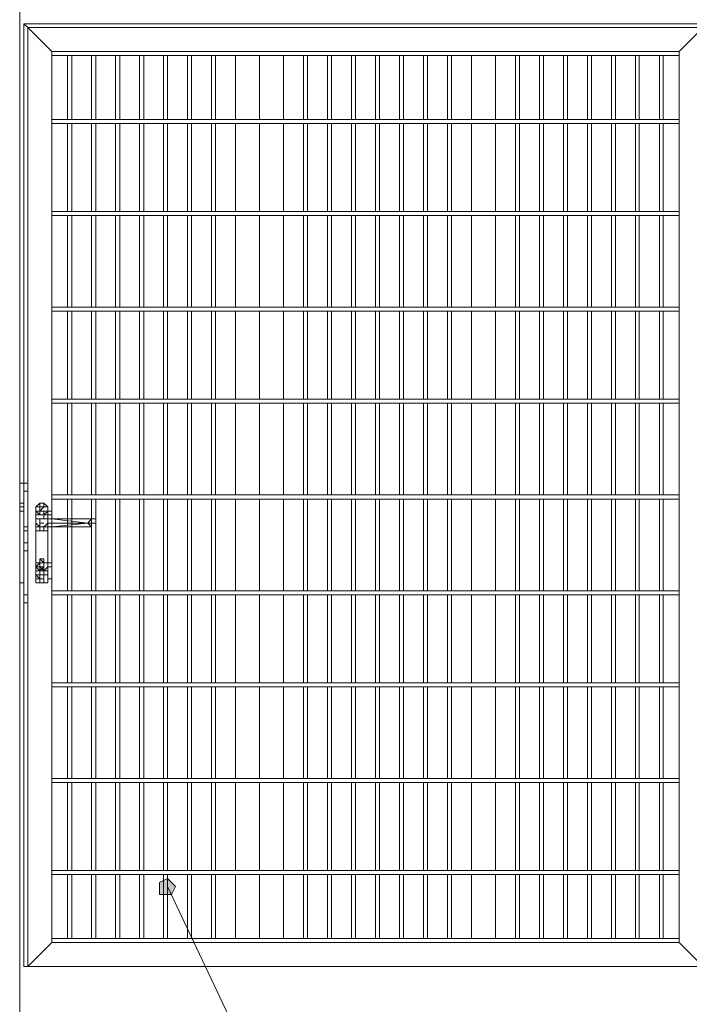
# Model space of a CAD drawing. Header units: millimetres. Extents: x 74583 to 75292, y 11361 to 11727.
# Tile 30 of 85: x 74969 to 74976, y 11694 to 11705. Entities that reach past the tile are written whole.
import ezdxf

# ---------------------------------------------------------------- set-up
doc = ezdxf.new("R2010")
doc.units = ezdxf.units.MM
doc.layers.add('C00-00-00', color=7, linetype='Continuous')

msp = doc.modelspace()

# ---------------------------------------------------------------- hatches: boundary and pattern name
at = {"layer": 'C00-00-00'}
h = msp.add_hatch(color=256, dxfattribs=at)
h.dxf.hatch_style = 2
h.paths.add_polyline_path([(74970.571, 11695.42), (74970.571, 11695.462), (74970.656, 11695.505), (74970.698, 11695.462), (74970.74, 11695.42), (74970.698, 11695.335), (74970.656, 11695.335), (74970.571, 11695.335)])

# ---------------------------------------------------------------- linework, layer by layer
at = {"layer": 'C00-00-00', "lineweight": 0}
for points in [[(74969.089, 11692.245), (74969.089, 11714.385)], [(74976.371, 11704.564), (74969.132, 11704.564)], [(74969.174, 11704.522), (74969.132, 11704.564)], [(74969.132, 11704.564), (74969.132, 11699.653)], [(74969.174, 11704.522), (74969.132, 11704.564)], [(74976.328, 11704.522), (74969.174, 11704.522)], [(74969.428, 11704.268), (74969.174, 11704.522)], [(74969.174, 11704.522), (74969.174, 11696.732)], [(74969.428, 11704.268), (74969.174, 11704.522)], [(74976.328, 11704.522), (74976.074, 11704.268)], [(74976.074, 11704.268), (74976.328, 11704.522)], [(74976.074, 11704.268), (74969.428, 11704.268)], [(74969.428, 11704.268), (74969.428, 11699.315)], [(74973.915, 11704.225), (74969.428, 11704.225)], [(74969.428, 11704.225), (74969.428, 11699.315)], [(74969.597, 11704.225), (74969.597, 11703.548)], [(74969.64, 11703.548), (74969.64, 11704.225)], [(74969.851, 11704.225), (74969.851, 11703.548)], [(74969.894, 11703.548), (74969.894, 11704.225)], [(74970.105, 11704.225), (74970.105, 11703.548)], [(74970.148, 11703.548), (74970.148, 11704.225)], [(74970.359, 11704.225), (74970.359, 11703.548)], [(74970.402, 11703.548), (74970.402, 11704.225)], [(74970.613, 11704.225), (74970.613, 11703.548)], [(74970.656, 11703.548), (74970.656, 11704.225)], [(74970.867, 11704.225), (74970.867, 11703.548)], [(74970.91, 11703.548), (74970.91, 11704.225)], [(74971.121, 11704.225), (74971.121, 11703.548)], [(74971.164, 11703.548), (74971.164, 11704.225)], [(74971.375, 11704.225), (74971.375, 11703.548)], [(74971.375, 11703.548), (74971.375, 11704.225)], [(74971.629, 11704.225), (74971.629, 11703.548)], [(74971.629, 11703.548), (74971.629, 11704.225)], [(74971.883, 11704.225), (74971.883, 11703.548)], [(74971.883, 11703.548), (74971.883, 11704.225)], [(74972.095, 11704.225), (74972.095, 11703.548)], [(74972.137, 11703.548), (74972.137, 11704.225)], [(74972.349, 11704.225), (74972.349, 11703.548)], [(74972.391, 11703.548), (74972.391, 11704.225)], [(74972.603, 11704.225), (74972.603, 11703.548)], [(74972.645, 11703.548), (74972.645, 11704.225)], [(74972.857, 11704.225), (74972.857, 11703.548)], [(74972.899, 11703.548), (74972.899, 11704.225)], [(74973.111, 11704.225), (74973.111, 11703.548)], [(74973.153, 11703.548), (74973.153, 11704.225)], [(74973.365, 11704.225), (74973.365, 11703.548)], [(74973.407, 11703.548), (74973.407, 11704.225)], [(74973.619, 11704.225), (74973.619, 11703.548)], [(74973.661, 11703.548), (74973.661, 11704.225)], [(74973.873, 11704.225), (74973.873, 11703.548)], [(74973.873, 11703.548), (74973.873, 11704.225)], [(74976.074, 11704.225), (74973.915, 11704.225)], [(74974.127, 11704.225), (74974.127, 11703.548)], [(74974.127, 11703.548), (74974.127, 11704.225)], [(74974.339, 11704.225), (74974.339, 11703.548)], [(74974.381, 11703.548), (74974.381, 11704.225)], [(74974.593, 11704.225), (74974.593, 11703.548)], [(74974.635, 11703.548), (74974.635, 11704.225)], [(74974.847, 11704.225), (74974.847, 11703.548)], [(74974.889, 11703.548), (74974.889, 11704.225)], [(74975.101, 11704.225), (74975.101, 11703.548)], [(74975.143, 11703.548), (74975.143, 11704.225)], [(74975.355, 11704.225), (74975.355, 11703.548)], [(74975.397, 11703.548), (74975.397, 11704.225)], [(74975.609, 11704.225), (74975.609, 11703.548)], [(74975.651, 11703.548), (74975.651, 11704.225)], [(74975.863, 11704.225), (74975.863, 11703.548)], [(74975.905, 11703.548), (74975.905, 11704.225)], [(74976.074, 11704.268), (74976.074, 11704.225)], [(74976.074, 11694.827), (74976.074, 11704.268)], [(74976.074, 11704.225), (74976.074, 11704.268)], [(74976.074, 11694.87), (74976.074, 11704.225)], [(74976.074, 11703.548), (74969.428, 11703.548)], [(74969.428, 11703.506), (74976.074, 11703.506)], [(74969.597, 11703.506), (74969.597, 11702.574)], [(74969.64, 11702.574), (74969.64, 11703.506)], [(74969.851, 11703.506), (74969.851, 11702.574)], [(74969.894, 11702.574), (74969.894, 11703.506)], [(74970.105, 11703.506), (74970.105, 11702.574)], [(74970.148, 11702.574), (74970.148, 11703.506)], [(74970.359, 11703.506), (74970.359, 11702.574)], [(74970.402, 11702.574), (74970.402, 11703.506)], [(74970.613, 11703.506), (74970.613, 11702.574)], [(74970.656, 11702.574), (74970.656, 11703.506)], [(74970.867, 11703.506), (74970.867, 11702.574)], [(74970.91, 11702.574), (74970.91, 11703.506)], [(74971.121, 11703.506), (74971.121, 11702.574)], [(74971.164, 11702.574), (74971.164, 11703.506)], [(74971.375, 11703.506), (74971.375, 11702.574)], [(74971.375, 11702.574), (74971.375, 11703.506)], [(74971.629, 11703.506), (74971.629, 11702.574)], [(74971.629, 11702.574), (74971.629, 11703.506)], [(74971.883, 11703.506), (74971.883, 11702.574)], [(74971.883, 11702.574), (74971.883, 11703.506)], [(74972.095, 11703.506), (74972.095, 11702.574)], [(74972.137, 11702.574), (74972.137, 11703.506)], [(74972.349, 11703.506), (74972.349, 11702.574)], [(74972.391, 11702.574), (74972.391, 11703.506)], [(74972.603, 11703.506), (74972.603, 11702.574)], [(74972.645, 11702.574), (74972.645, 11703.506)], [(74972.857, 11703.506), (74972.857, 11702.574)], [(74972.899, 11702.574), (74972.899, 11703.506)], [(74973.111, 11703.506), (74973.111, 11702.574)], [(74973.153, 11702.574), (74973.153, 11703.506)], [(74973.365, 11703.506), (74973.365, 11702.574)], [(74973.407, 11702.574), (74973.407, 11703.506)], [(74973.619, 11703.506), (74973.619, 11702.574)], [(74973.661, 11702.574), (74973.661, 11703.506)], [(74973.873, 11703.506), (74973.873, 11702.574)], [(74973.873, 11702.574), (74973.873, 11703.506)], [(74974.127, 11703.506), (74974.127, 11702.574)], [(74974.127, 11702.574), (74974.127, 11703.506)], [(74974.339, 11703.506), (74974.339, 11702.574)], [(74974.381, 11702.574), (74974.381, 11703.506)], [(74974.593, 11703.506), (74974.593, 11702.574)], [(74974.635, 11702.574), (74974.635, 11703.506)], [(74974.847, 11703.506), (74974.847, 11702.574)], [(74974.889, 11702.574), (74974.889, 11703.506)], [(74975.101, 11703.506), (74975.101, 11702.574)], [(74975.143, 11702.574), (74975.143, 11703.506)], [(74975.355, 11703.506), (74975.355, 11702.574)], [(74975.397, 11702.574), (74975.397, 11703.506)], [(74975.609, 11703.506), (74975.609, 11702.574)], [(74975.651, 11702.574), (74975.651, 11703.506)], [(74975.863, 11703.506), (74975.863, 11702.574)], [(74975.905, 11702.574), (74975.905, 11703.506)], [(74976.074, 11702.574), (74969.428, 11702.574)], [(74969.428, 11702.532), (74976.074, 11702.532)], [(74969.597, 11702.532), (74969.597, 11701.558)], [(74969.64, 11701.558), (74969.64, 11702.532)], [(74969.851, 11702.532), (74969.851, 11701.558)], [(74969.894, 11701.558), (74969.894, 11702.532)], [(74970.105, 11702.532), (74970.105, 11701.558)], [(74970.148, 11701.558), (74970.148, 11702.532)], [(74970.359, 11702.532), (74970.359, 11701.558)], [(74970.402, 11701.558), (74970.402, 11702.532)], [(74970.613, 11702.532), (74970.613, 11701.558)], [(74970.656, 11701.558), (74970.656, 11702.532)], [(74970.867, 11702.532), (74970.867, 11701.558)], [(74970.91, 11701.558), (74970.91, 11702.532)], [(74971.121, 11702.532), (74971.121, 11701.558)], [(74971.164, 11701.558), (74971.164, 11702.532)], [(74971.375, 11702.532), (74971.375, 11701.558)], [(74971.375, 11701.558), (74971.375, 11702.532)], [(74971.629, 11702.532), (74971.629, 11701.558)], [(74971.629, 11701.558), (74971.629, 11702.532)], [(74971.883, 11702.532), (74971.883, 11701.558)], [(74971.883, 11701.558), (74971.883, 11702.532)], [(74972.095, 11702.532), (74972.095, 11701.558)], [(74972.137, 11701.558), (74972.137, 11702.532)], [(74972.349, 11702.532), (74972.349, 11701.558)], [(74972.391, 11701.558), (74972.391, 11702.532)], [(74972.603, 11702.532), (74972.603, 11701.558)], [(74972.645, 11701.558), (74972.645, 11702.532)], [(74972.857, 11702.532), (74972.857, 11701.558)], [(74972.899, 11701.558), (74972.899, 11702.532)], [(74973.111, 11702.532), (74973.111, 11701.558)], [(74973.153, 11701.558), (74973.153, 11702.532)], [(74973.365, 11702.532), (74973.365, 11701.558)], [(74973.407, 11701.558), (74973.407, 11702.532)], [(74973.619, 11702.532), (74973.619, 11701.558)], [(74973.661, 11701.558), (74973.661, 11702.532)], [(74973.873, 11702.532), (74973.873, 11701.558)], [(74973.873, 11701.558), (74973.873, 11702.532)], [(74974.127, 11702.532), (74974.127, 11701.558)], [(74974.127, 11701.558), (74974.127, 11702.532)], [(74974.339, 11702.532), (74974.339, 11701.558)], [(74974.381, 11701.558), (74974.381, 11702.532)], [(74974.593, 11702.532), (74974.593, 11701.558)], [(74974.635, 11701.558), (74974.635, 11702.532)], [(74974.847, 11702.532), (74974.847, 11701.558)], [(74974.889, 11701.558), (74974.889, 11702.532)], [(74975.101, 11702.532), (74975.101, 11701.558)], [(74975.143, 11701.558), (74975.143, 11702.532)], [(74975.355, 11702.532), (74975.355, 11701.558)], [(74975.397, 11701.558), (74975.397, 11702.532)], [(74975.609, 11702.532), (74975.609, 11701.558)], [(74975.651, 11701.558), (74975.651, 11702.532)], [(74975.863, 11702.532), (74975.863, 11701.558)], [(74975.905, 11701.558), (74975.905, 11702.532)], [(74976.074, 11701.558), (74969.428, 11701.558)], [(74969.428, 11701.516), (74976.074, 11701.516)], [(74969.597, 11701.516), (74969.597, 11700.585)], [(74969.64, 11700.585), (74969.64, 11701.516)], [(74969.851, 11701.516), (74969.851, 11700.585)], [(74969.894, 11700.585), (74969.894, 11701.516)], [(74970.105, 11701.516), (74970.105, 11700.585)], [(74970.148, 11700.585), (74970.148, 11701.516)], [(74970.359, 11701.516), (74970.359, 11700.585)], [(74970.402, 11700.585), (74970.402, 11701.516)], [(74970.613, 11701.516), (74970.613, 11700.585)], [(74970.656, 11700.585), (74970.656, 11701.516)], [(74970.867, 11701.516), (74970.867, 11700.585)], [(74970.91, 11700.585), (74970.91, 11701.516)], [(74971.121, 11701.516), (74971.121, 11700.585)], [(74971.164, 11700.585), (74971.164, 11701.516)], [(74971.375, 11701.516), (74971.375, 11700.585)], [(74971.375, 11700.585), (74971.375, 11701.516)], [(74971.629, 11701.516), (74971.629, 11700.585)], [(74971.629, 11700.585), (74971.629, 11701.516)], [(74971.883, 11701.516), (74971.883, 11700.585)], [(74971.883, 11700.585), (74971.883, 11701.516)], [(74972.095, 11701.516), (74972.095, 11700.585)], [(74972.137, 11700.585), (74972.137, 11701.516)], [(74972.349, 11701.516), (74972.349, 11700.585)], [(74972.391, 11700.585), (74972.391, 11701.516)], [(74972.603, 11701.516), (74972.603, 11700.585)], [(74972.645, 11700.585), (74972.645, 11701.516)], [(74972.857, 11701.516), (74972.857, 11700.585)], [(74972.899, 11700.585), (74972.899, 11701.516)], [(74973.111, 11701.516), (74973.111, 11700.585)], [(74973.153, 11700.585), (74973.153, 11701.516)], [(74973.365, 11701.516), (74973.365, 11700.585)], [(74973.407, 11700.585), (74973.407, 11701.516)], [(74973.619, 11701.516), (74973.619, 11700.585)], [(74973.661, 11700.585), (74973.661, 11701.516)], [(74973.873, 11701.516), (74973.873, 11700.585)], [(74973.873, 11700.585), (74973.873, 11701.516)], [(74974.127, 11701.516), (74974.127, 11700.585)], [(74974.127, 11700.585), (74974.127, 11701.516)], [(74974.339, 11701.516), (74974.339, 11700.585)], [(74974.381, 11700.585), (74974.381, 11701.516)], [(74974.593, 11701.516), (74974.593, 11700.585)], [(74974.635, 11700.585), (74974.635, 11701.516)], [(74974.847, 11701.516), (74974.847, 11700.585)], [(74974.889, 11700.585), (74974.889, 11701.516)], [(74975.101, 11701.516), (74975.101, 11700.585)], [(74975.143, 11700.585), (74975.143, 11701.516)], [(74975.355, 11701.516), (74975.355, 11700.585)], [(74975.397, 11700.585), (74975.397, 11701.516)], [(74975.609, 11701.516), (74975.609, 11700.585)], [(74975.651, 11700.585), (74975.651, 11701.516)], [(74975.863, 11701.516), (74975.863, 11700.585)], [(74975.905, 11700.585), (74975.905, 11701.516)], [(74976.074, 11700.585), (74969.428, 11700.585)], [(74969.428, 11700.542), (74976.074, 11700.542)], [(74969.597, 11700.542), (74969.597, 11699.569)], [(74969.64, 11699.569), (74969.64, 11700.542)], [(74969.851, 11700.542), (74969.851, 11699.569)], [(74969.894, 11699.569), (74969.894, 11700.542)], [(74970.105, 11700.542), (74970.105, 11699.569)], [(74970.148, 11699.569), (74970.148, 11700.542)], [(74970.359, 11700.542), (74970.359, 11699.569)], [(74970.402, 11699.569), (74970.402, 11700.542)], [(74970.613, 11700.542), (74970.613, 11699.569)], [(74970.656, 11699.569), (74970.656, 11700.542)], [(74970.867, 11700.542), (74970.867, 11699.569)], [(74970.91, 11699.569), (74970.91, 11700.542)], [(74971.121, 11700.542), (74971.121, 11699.569)], [(74971.164, 11699.569), (74971.164, 11700.542)], [(74971.375, 11700.542), (74971.375, 11699.569)], [(74971.375, 11699.569), (74971.375, 11700.542)], [(74971.629, 11700.542), (74971.629, 11699.569)], [(74971.629, 11699.569), (74971.629, 11700.542)], [(74971.883, 11700.542), (74971.883, 11699.569)], [(74971.883, 11699.569), (74971.883, 11700.542)], [(74972.095, 11700.542), (74972.095, 11699.569)], [(74972.137, 11699.569), (74972.137, 11700.542)], [(74972.349, 11700.542), (74972.349, 11699.569)], [(74972.391, 11699.569), (74972.391, 11700.542)], [(74972.603, 11700.542), (74972.603, 11699.569)], [(74972.645, 11699.569), (74972.645, 11700.542)], [(74972.857, 11700.542), (74972.857, 11699.569)], [(74972.899, 11699.569), (74972.899, 11700.542)], [(74973.111, 11700.542), (74973.111, 11699.569)], [(74973.153, 11699.569), (74973.153, 11700.542)], [(74973.365, 11700.542), (74973.365, 11699.569)], [(74973.407, 11699.569), (74973.407, 11700.542)], [(74973.619, 11700.542), (74973.619, 11699.569)], [(74973.661, 11699.569), (74973.661, 11700.542)], [(74973.873, 11700.542), (74973.873, 11699.569)], [(74973.873, 11699.569), (74973.873, 11700.542)], [(74974.127, 11700.542), (74974.127, 11699.569)], [(74974.127, 11699.569), (74974.127, 11700.542)], [(74974.339, 11700.542), (74974.339, 11699.569)], [(74974.381, 11699.569), (74974.381, 11700.542)], [(74974.593, 11700.542), (74974.593, 11699.569)], [(74974.635, 11699.569), (74974.635, 11700.542)], [(74974.847, 11700.542), (74974.847, 11699.569)], [(74974.889, 11699.569), (74974.889, 11700.542)], [(74975.101, 11700.542), (74975.101, 11699.569)], [(74975.143, 11699.569), (74975.143, 11700.542)], [(74975.355, 11700.542), (74975.355, 11699.569)], [(74975.397, 11699.569), (74975.397, 11700.542)], [(74975.609, 11700.542), (74975.609, 11699.569)], [(74975.651, 11699.569), (74975.651, 11700.542)], [(74975.863, 11700.542), (74975.863, 11699.569)], [(74975.905, 11699.569), (74975.905, 11700.542)], [(74969.089, 11699.696), (74969.089, 11698.637)], [(74969.132, 11699.696), (74969.089, 11699.696)], [(74969.132, 11699.611), (74969.132, 11699.696)], [(74969.132, 11699.611), (74969.132, 11699.696)], [(74969.132, 11699.696), (74969.174, 11699.696)], [(74969.132, 11699.611), (74969.174, 11699.611)], [(74969.132, 11698.51), (74969.132, 11699.611)], [(74969.132, 11698.51), (74969.132, 11699.611)], [(74976.074, 11699.569), (74969.428, 11699.569)], [(74969.428, 11699.526), (74976.074, 11699.526)], [(74969.597, 11699.526), (74969.597, 11698.553)], [(74969.64, 11698.553), (74969.64, 11699.526)], [(74969.851, 11699.526), (74969.851, 11698.553)], [(74969.894, 11698.553), (74969.894, 11699.526)], [(74970.105, 11699.526), (74970.105, 11698.553)], [(74970.148, 11698.553), (74970.148, 11699.526)], [(74970.359, 11699.526), (74970.359, 11698.553)], [(74970.402, 11698.553), (74970.402, 11699.526)], [(74970.613, 11699.526), (74970.613, 11698.553)], [(74970.656, 11698.553), (74970.656, 11699.526)], [(74970.867, 11699.526), (74970.867, 11698.553)], [(74970.91, 11698.553), (74970.91, 11699.526)], [(74971.121, 11699.526), (74971.121, 11698.553)], [(74971.164, 11698.553), (74971.164, 11699.526)], [(74971.375, 11699.526), (74971.375, 11698.553)], [(74971.375, 11698.553), (74971.375, 11699.526)], [(74971.629, 11699.526), (74971.629, 11698.553)], [(74971.629, 11698.553), (74971.629, 11699.526)], [(74971.883, 11699.526), (74971.883, 11698.553)], [(74971.883, 11698.553), (74971.883, 11699.526)], [(74972.095, 11699.526), (74972.095, 11698.553)], [(74972.137, 11698.553), (74972.137, 11699.526)], [(74972.349, 11699.526), (74972.349, 11698.553)], [(74972.391, 11698.553), (74972.391, 11699.526)], [(74972.603, 11699.526), (74972.603, 11698.553)], [(74972.645, 11698.553), (74972.645, 11699.526)], [(74972.857, 11699.526), (74972.857, 11698.553)], [(74972.899, 11698.553), (74972.899, 11699.526)], [(74973.111, 11699.526), (74973.111, 11698.553)], [(74973.153, 11698.553), (74973.153, 11699.526)], [(74973.365, 11699.526), (74973.365, 11698.553)], [(74973.407, 11698.553), (74973.407, 11699.526)], [(74973.619, 11699.526), (74973.619, 11698.553)], [(74973.661, 11698.553), (74973.661, 11699.526)], [(74973.873, 11699.526), (74973.873, 11698.553)], [(74973.873, 11698.553), (74973.873, 11699.526)], [(74974.127, 11699.526), (74974.127, 11698.553)], [(74974.127, 11698.553), (74974.127, 11699.526)], [(74974.339, 11699.526), (74974.339, 11698.553)], [(74974.381, 11698.553), (74974.381, 11699.526)], [(74974.593, 11699.526), (74974.593, 11698.553)], [(74974.635, 11698.553), (74974.635, 11699.526)], [(74974.847, 11699.526), (74974.847, 11698.553)], [(74974.889, 11698.553), (74974.889, 11699.526)], [(74975.101, 11699.526), (74975.101, 11698.553)], [(74975.143, 11698.553), (74975.143, 11699.526)], [(74975.355, 11699.526), (74975.355, 11698.553)], [(74975.397, 11698.553), (74975.397, 11699.526)], [(74975.609, 11699.526), (74975.609, 11698.553)], [(74975.651, 11698.553), (74975.651, 11699.526)], [(74975.863, 11699.526), (74975.863, 11698.553)], [(74975.905, 11698.553), (74975.905, 11699.526)], [(74969.132, 11699.484), (74969.089, 11699.484)], [(74969.132, 11699.484), (74969.089, 11699.484)], [(74969.132, 11699.442), (74969.089, 11699.442)], [(74969.132, 11699.442), (74969.089, 11699.442)], [(74969.089, 11699.399), (74969.132, 11699.399)], [(74969.089, 11699.399), (74969.132, 11699.399)], [(74969.089, 11699.399), (74969.132, 11699.399)], [(74969.089, 11699.399), (74969.132, 11699.399)], [(74969.301, 11699.484), (74969.259, 11699.442), (74969.259, 11699.399)], [(74969.301, 11699.442), (74969.259, 11699.442)], [(74969.301, 11699.442), (74969.259, 11699.442), (74969.259, 11699.399)], [(74969.259, 11699.399), (74969.301, 11699.357), (74969.301, 11699.399)], [(74969.301, 11699.399), (74969.259, 11699.399)], [(74969.259, 11699.399), (74969.301, 11699.399)], [(74969.259, 11699.357), (74969.259, 11699.399)], [(74969.259, 11699.399), (74969.386, 11699.399)], [(74969.259, 11699.399), (74969.301, 11699.399)], [(74969.259, 11699.399), (74969.259, 11699.357)], [(74969.259, 11699.357), (74969.259, 11699.399)], [(74969.259, 11699.399), (74969.301, 11699.399)], [(74969.259, 11699.399), (74969.301, 11699.399)], [(74969.301, 11699.399), (74969.259, 11699.399)], [(74969.259, 11699.399), (74969.301, 11699.399)], [(74969.259, 11699.357), (74969.259, 11699.399)], [(74969.259, 11699.399), (74969.386, 11699.399)], [(74969.259, 11699.399), (74969.301, 11699.399)], [(74969.259, 11699.399), (74969.259, 11698.68)], [(74969.259, 11699.399), (74969.259, 11698.68)], [(74969.259, 11699.399), (74969.301, 11699.399)], [(74969.301, 11699.484), (74969.343, 11699.484)], [(74969.301, 11699.484), (74969.301, 11699.442)], [(74969.343, 11699.442), (74969.301, 11699.442)], [(74969.343, 11699.442), (74969.301, 11699.442)], [(74969.301, 11699.442), (74969.343, 11699.442)], [(74969.343, 11699.442), (74969.301, 11699.442)], [(74969.301, 11699.442), (74969.301, 11699.399), (74969.343, 11699.442)], [(74969.301, 11699.399), (74969.343, 11699.399)], [(74969.301, 11699.399), (74969.343, 11699.399)], [(74969.301, 11699.399), (74969.343, 11699.399)], [(74969.301, 11699.399), (74969.343, 11699.399)], [(74969.301, 11699.399), (74969.343, 11699.399)], [(74969.301, 11699.399), (74969.343, 11699.399)], [(74969.301, 11699.399), (74969.343, 11699.399)], [(74969.301, 11699.399), (74969.343, 11699.399)], [(74969.301, 11699.399), (74969.343, 11699.399)], [(74969.301, 11699.399), (74969.343, 11699.399)], [(74969.301, 11699.399), (74969.343, 11699.399)], [(74969.301, 11699.399), (74969.343, 11699.399)], [(74969.301, 11699.399), (74969.343, 11699.399)], [(74969.301, 11699.357), (74969.301, 11699.399)], [(74969.301, 11699.399), (74969.301, 11699.357)], [(74969.301, 11699.399), (74969.343, 11699.399)], [(74969.301, 11699.399), (74969.301, 11699.357)], [(74969.301, 11699.357), (74969.301, 11699.399)], [(74969.386, 11699.399), (74969.386, 11699.442), (74969.343, 11699.484)], [(74969.343, 11699.442), (74969.343, 11699.484)], [(74969.386, 11699.399), (74969.386, 11699.442), (74969.343, 11699.442)], [(74969.386, 11699.399), (74969.386, 11699.442), (74969.343, 11699.442)], [(74969.343, 11699.399), (74969.386, 11699.399)], [(74969.343, 11699.357), (74969.343, 11699.399)], [(74969.343, 11699.357), (74969.343, 11699.399)], [(74969.343, 11699.399), (74969.386, 11699.399)], [(74969.343, 11699.399), (74969.386, 11699.399)], [(74969.343, 11699.399), (74969.386, 11699.399)], [(74969.343, 11699.399), (74969.386, 11699.399)], [(74969.343, 11699.357), (74969.343, 11699.399)], [(74969.343, 11699.399), (74969.343, 11699.357)], [(74969.343, 11699.399), (74969.386, 11699.399)], [(74969.343, 11699.399), (74969.386, 11699.399)], [(74969.386, 11699.399), (74969.343, 11699.399)], [(74969.343, 11699.357), (74969.386, 11699.399)], [(74969.386, 11699.399), (74969.343, 11699.357)], [(74969.343, 11699.399), (74969.386, 11699.399)], [(74969.386, 11699.399), (74969.386, 11699.357)], [(74969.386, 11699.399), (74969.428, 11699.399)], [(74969.386, 11699.399), (74969.428, 11699.399)], [(74969.386, 11699.399), (74969.428, 11699.399)], [(74969.386, 11699.399), (74969.428, 11699.399)], [(74969.386, 11699.399), (74969.428, 11699.399)], [(74969.386, 11699.357), (74969.386, 11699.399)], [(74969.386, 11699.399), (74969.386, 11699.357)], [(74969.386, 11699.399), (74969.386, 11699.357)], [(74969.386, 11699.399), (74969.428, 11699.399)], [(74969.386, 11699.399), (74969.428, 11699.399)], [(74969.386, 11699.399), (74969.428, 11699.399)], [(74969.386, 11699.399), (74969.386, 11699.315)], [(74969.386, 11699.399), (74969.386, 11699.315)], [(74969.386, 11699.399), (74969.428, 11699.399)], [(74969.301, 11699.357), (74969.259, 11699.357)], [(74969.259, 11699.315), (74969.259, 11699.357), (74969.301, 11699.357), (74969.343, 11699.357), (74969.343, 11699.315), (74969.386, 11699.315)], [(74969.386, 11699.357), (74969.259, 11699.357)], [(74969.259, 11699.357), (74969.301, 11699.357)], [(74969.386, 11699.357), (74969.259, 11699.357)], [(74969.259, 11699.23), (74969.259, 11699.272), (74969.259, 11699.315), (74969.259, 11699.357), (74969.301, 11699.357), (74969.343, 11699.357), (74969.343, 11699.315), (74969.386, 11699.315)], [(74969.343, 11699.315), (74969.301, 11699.315), (74969.259, 11699.315), (74969.259, 11699.272), (74969.259, 11699.23), (74969.301, 11699.23), (74969.343, 11699.23)], [(74969.343, 11699.315), (74969.301, 11699.315), (74969.259, 11699.315), (74969.259, 11699.272), (74969.301, 11699.23), (74969.343, 11699.23)], [(74969.343, 11699.315), (74969.301, 11699.315), (74969.259, 11699.315), (74969.259, 11699.272)], [(74969.301, 11699.357), (74969.343, 11699.357)], [(74969.301, 11699.315), (74969.343, 11699.315)], [(74969.301, 11699.315), (74969.301, 11699.272)], [(74969.301, 11699.315), (74969.343, 11699.315)], [(74969.343, 11699.315), (74969.301, 11699.315)], [(74969.301, 11699.315), (74969.301, 11699.272)], [(74969.301, 11699.315), (74969.343, 11699.315)], [(74969.386, 11699.357), (74969.343, 11699.357)], [(74969.343, 11699.357), (74969.386, 11699.357)], [(74969.343, 11699.357), (74969.386, 11699.357)], [(74969.343, 11699.357), (74969.386, 11699.357)], [(74969.343, 11699.315), (74969.386, 11699.315)], [(74969.343, 11699.315), (74969.386, 11699.315)], [(74969.343, 11699.315), (74969.386, 11699.315)], [(74969.343, 11699.315), (74969.386, 11699.315)], [(74969.386, 11699.315), (74969.343, 11699.315)], [(74969.343, 11699.315), (74969.386, 11699.315)], [(74969.386, 11699.315), (74969.343, 11699.315)], [(74969.343, 11699.315), (74969.386, 11699.315)], [(74969.386, 11699.357), (74969.428, 11699.357)], [(74969.386, 11699.315), (74969.851, 11699.315)], [(74969.386, 11699.315), (74969.428, 11699.315)], [(74969.386, 11699.272), (74969.386, 11699.315)], [(74969.428, 11699.315), (74969.386, 11699.315)], [(74969.386, 11699.315), (74969.428, 11699.315)], [(74969.386, 11699.315), (74969.428, 11699.315)], [(74969.386, 11699.315), (74969.428, 11699.315)], [(74969.386, 11699.315), (74969.428, 11699.315)], [(74969.386, 11699.315), (74969.428, 11699.315)], [(74969.809, 11699.272), (74969.428, 11699.315)], [(74969.428, 11699.315), (74969.428, 11699.272)], [(74969.428, 11699.315), (74969.809, 11699.272)], [(74969.428, 11699.315), (74969.47, 11699.315)], [(74969.428, 11699.315), (74969.64, 11699.315)], [(74969.682, 11699.315), (74969.851, 11699.315)], [(74969.809, 11699.272), (74969.851, 11699.315)], [(74969.851, 11699.315), (74969.894, 11699.315)], [(74969.851, 11699.272), (74969.851, 11699.315)], [(74969.132, 11699.188), (74969.132, 11699.23)], [(74969.132, 11699.23), (74969.174, 11699.23)], [(74969.132, 11699.23), (74969.132, 11699.188)], [(74969.132, 11699.23), (74969.174, 11699.23)], [(74969.132, 11699.23), (74969.174, 11699.23)], [(74969.132, 11699.23), (74969.174, 11699.23)], [(74969.132, 11699.23), (74969.174, 11699.23)], [(74969.132, 11699.23), (74969.132, 11699.188)], [(74969.132, 11699.23), (74969.174, 11699.23)], [(74969.132, 11699.23), (74969.174, 11699.23)], [(74969.132, 11699.23), (74969.174, 11699.23)], [(74969.132, 11699.23), (74969.174, 11699.23)], [(74969.132, 11699.188), (74969.174, 11699.188)], [(74969.132, 11699.188), (74969.174, 11699.188)], [(74969.132, 11699.188), (74969.174, 11699.188)], [(74969.132, 11699.188), (74969.174, 11699.188)], [(74969.132, 11699.188), (74969.174, 11699.188)], [(74969.132, 11699.188), (74969.174, 11699.188)], [(74969.132, 11699.188), (74969.174, 11699.188)], [(74969.132, 11699.188), (74969.174, 11699.188)], [(74969.259, 11699.272), (74969.259, 11699.23)], [(74969.386, 11699.23), (74969.343, 11699.23), (74969.343, 11699.188), (74969.301, 11699.188), (74969.301, 11699.23), (74969.259, 11699.23)], [(74969.259, 11699.23), (74969.301, 11699.23), (74969.343, 11699.23)], [(74969.259, 11699.23), (74969.301, 11699.23)], [(74969.386, 11699.23), (74969.343, 11699.23), (74969.343, 11699.188), (74969.301, 11699.188), (74969.259, 11699.188), (74969.259, 11699.23)], [(74969.259, 11699.188), (74969.301, 11699.188)], [(74969.301, 11699.272), (74969.343, 11699.272)], [(74969.301, 11699.272), (74969.343, 11699.272)], [(74969.301, 11699.272), (74969.343, 11699.272)], [(74969.301, 11699.272), (74969.343, 11699.272)], [(74969.301, 11699.272), (74969.343, 11699.272)], [(74969.301, 11699.272), (74969.301, 11699.23)], [(74969.301, 11699.272), (74969.343, 11699.272)], [(74969.301, 11699.272), (74969.301, 11699.23)], [(74969.301, 11699.23), (74969.343, 11699.23)], [(74969.301, 11699.23), (74969.343, 11699.23)], [(74969.343, 11699.23), (74969.301, 11699.23)], [(74969.301, 11699.23), (74969.343, 11699.23)], [(74969.343, 11699.23), (74969.386, 11699.272)], [(74969.343, 11699.23), (74969.386, 11699.23)], [(74969.343, 11699.23), (74969.386, 11699.23)], [(74969.343, 11699.23), (74969.386, 11699.23)], [(74969.386, 11699.23), (74969.343, 11699.23)], [(74969.343, 11699.23), (74969.386, 11699.23)], [(74969.343, 11699.23), (74969.386, 11699.23)], [(74969.343, 11699.23), (74969.386, 11699.23)], [(74969.343, 11699.188), (74969.386, 11699.188)], [(74969.386, 11699.272), (74969.428, 11699.272)], [(74969.386, 11699.272), (74969.386, 11699.23)], [(74969.428, 11699.23), (74969.386, 11699.23)], [(74969.851, 11699.23), (74969.386, 11699.23)], [(74969.386, 11699.23), (74969.386, 11698.68)], [(74969.386, 11699.23), (74969.386, 11698.68)], [(74969.386, 11699.23), (74969.428, 11699.23)], [(74969.386, 11699.23), (74969.428, 11699.23)], [(74969.428, 11699.272), (74969.809, 11699.272)], [(74969.809, 11699.272), (74969.428, 11699.23)], [(74969.428, 11699.272), (74969.428, 11699.23)], [(74969.428, 11699.23), (74969.428, 11694.827)], [(74969.428, 11699.23), (74969.428, 11694.87)], [(74969.64, 11699.23), (74969.428, 11699.23)], [(74969.851, 11699.23), (74969.682, 11699.23)], [(74969.809, 11699.272), (74969.851, 11699.272)], [(74969.851, 11699.272), (74969.809, 11699.272)], [(74969.851, 11699.23), (74969.809, 11699.272)], [(74969.851, 11699.272), (74969.809, 11699.272)], [(74969.809, 11699.272), (74969.851, 11699.272)], [(74969.851, 11699.272), (74969.851, 11699.23)], [(74969.851, 11699.272), (74969.894, 11699.272)], [(74969.851, 11699.272), (74969.894, 11699.272)], [(74969.851, 11699.272), (74969.894, 11699.272)], [(74969.851, 11699.272), (74969.894, 11699.272)], [(74969.851, 11699.272), (74969.894, 11699.272)], [(74969.851, 11699.23), (74969.851, 11699.272)], [(74969.851, 11699.272), (74969.894, 11699.272)], [(74969.851, 11699.272), (74969.894, 11699.272)], [(74969.851, 11699.23), (74969.851, 11699.272)], [(74969.851, 11699.272), (74969.894, 11699.272)], [(74969.132, 11698.976), (74969.132, 11699.061)], [(74969.132, 11699.061), (74969.174, 11699.061)], [(74969.132, 11699.061), (74969.132, 11698.976)], [(74969.132, 11699.061), (74969.174, 11699.061)], [(74969.132, 11699.061), (74969.174, 11699.061)], [(74969.132, 11698.976), (74969.132, 11698.934)], [(74969.132, 11698.976), (74969.132, 11698.934)], [(74969.132, 11698.976), (74969.174, 11698.976)], [(74969.132, 11698.976), (74969.174, 11698.976)], [(74969.132, 11698.976), (74969.174, 11698.976)], [(74969.259, 11698.849), (74969.301, 11698.849), (74969.301, 11698.891), (74969.343, 11698.891), (74969.343, 11698.849), (74969.386, 11698.849)], [(74969.386, 11698.849), (74969.343, 11698.849), (74969.301, 11698.849), (74969.301, 11698.891), (74969.301, 11698.849), (74969.259, 11698.849)], [(74969.386, 11698.849), (74969.343, 11698.849), (74969.301, 11698.891), (74969.301, 11698.849), (74969.259, 11698.849)], [(74969.343, 11698.764), (74969.343, 11698.807), (74969.343, 11698.849), (74969.301, 11698.849), (74969.259, 11698.807), (74969.301, 11698.764)], [(74969.343, 11698.764), (74969.343, 11698.807), (74969.343, 11698.849), (74969.301, 11698.849), (74969.259, 11698.849), (74969.259, 11698.807), (74969.301, 11698.764)], [(74969.259, 11698.849), (74969.259, 11698.807)], [(74969.259, 11698.849), (74969.259, 11698.807), (74969.259, 11698.764)], [(74969.259, 11698.849), (74969.259, 11698.807)], [(74969.259, 11698.849), (74969.259, 11698.807)], [(74969.259, 11698.849), (74969.301, 11698.849)], [(74969.259, 11698.849), (74969.301, 11698.849)], [(74969.259, 11698.807), (74969.259, 11698.764), (74969.301, 11698.764)], [(74969.259, 11698.807), (74969.301, 11698.764)], [(74969.259, 11698.807), (74969.301, 11698.807)], [(74969.259, 11698.722), (74969.259, 11698.764)], [(74969.259, 11698.764), (74969.301, 11698.764)], [(74969.259, 11698.764), (74969.301, 11698.764)], [(74969.259, 11698.722), (74969.259, 11698.764)], [(74969.301, 11698.849), (74969.343, 11698.849)], [(74969.301, 11698.849), (74969.343, 11698.849)], [(74969.301, 11698.849), (74969.343, 11698.849)], [(74969.301, 11698.849), (74969.301, 11698.807)], [(74969.301, 11698.807), (74969.301, 11698.849)], [(74969.301, 11698.849), (74969.343, 11698.849)], [(74969.301, 11698.849), (74969.343, 11698.849)], [(74969.301, 11698.807), (74969.343, 11698.807)], [(74969.301, 11698.807), (74969.343, 11698.764)], [(74969.301, 11698.764), (74969.301, 11698.807)], [(74969.301, 11698.807), (74969.343, 11698.807)], [(74969.301, 11698.764), (74969.301, 11698.722)], [(74969.301, 11698.764), (74969.343, 11698.764)], [(74969.301, 11698.764), (74969.301, 11698.722)], [(74969.343, 11698.764), (74969.301, 11698.764)], [(74969.301, 11698.764), (74969.343, 11698.764)], [(74969.301, 11698.764), (74969.301, 11698.722)], [(74969.301, 11698.764), (74969.301, 11698.722)], [(74969.301, 11698.722), (74969.301, 11698.764)], [(74969.301, 11698.764), (74969.343, 11698.764)], [(74969.301, 11698.764), (74969.343, 11698.764)], [(74969.301, 11698.764), (74969.343, 11698.764)], [(74969.343, 11698.764), (74969.386, 11698.807)], [(74969.343, 11698.764), (74969.386, 11698.807)], [(74969.343, 11698.722), (74969.343, 11698.764)], [(74969.343, 11698.764), (74969.386, 11698.764)], [(74969.343, 11698.722), (74969.343, 11698.764)], [(74969.343, 11698.722), (74969.343, 11698.764)], [(74969.343, 11698.722), (74969.343, 11698.764)], [(74969.343, 11698.764), (74969.343, 11698.722)], [(74969.343, 11698.764), (74969.386, 11698.764)], [(74969.343, 11698.764), (74969.386, 11698.764)], [(74969.343, 11698.764), (74969.343, 11698.722)], [(74969.343, 11698.764), (74969.386, 11698.764)], [(74969.343, 11698.764), (74969.386, 11698.764)], [(74969.343, 11698.764), (74969.386, 11698.764)], [(74969.343, 11698.764), (74969.386, 11698.764)], [(74969.386, 11698.764), (74969.386, 11698.807), (74969.386, 11698.849)], [(74969.386, 11698.807), (74969.386, 11698.849)], [(74969.386, 11698.849), (74969.428, 11698.849)], [(74969.386, 11698.807), (74969.386, 11698.849)], [(74969.386, 11698.849), (74969.428, 11698.849)], [(74969.386, 11698.807), (74969.428, 11698.807)], [(74969.386, 11698.764), (74969.386, 11698.722)], [(74969.386, 11698.722), (74969.343, 11698.722), (74969.343, 11698.68), (74969.301, 11698.68), (74969.259, 11698.68), (74969.259, 11698.722)], [(74969.259, 11698.722), (74969.301, 11698.722)], [(74969.259, 11698.722), (74969.301, 11698.68), (74969.343, 11698.68), (74969.343, 11698.722)], [(74969.301, 11698.722), (74969.259, 11698.722)], [(74969.259, 11698.68), (74969.259, 11698.637), (74969.301, 11698.637)], [(74969.259, 11698.68), (74969.301, 11698.68)], [(74969.259, 11698.68), (74969.259, 11698.637), (74969.301, 11698.637)], [(74969.259, 11698.68), (74969.259, 11698.637), (74969.301, 11698.637)], [(74969.301, 11698.722), (74969.301, 11698.68), (74969.343, 11698.68), (74969.343, 11698.722)], [(74969.301, 11698.722), (74969.343, 11698.722)], [(74969.301, 11698.722), (74969.343, 11698.722)], [(74969.301, 11698.722), (74969.343, 11698.722)], [(74969.301, 11698.722), (74969.343, 11698.722)], [(74969.301, 11698.722), (74969.343, 11698.722)], [(74969.301, 11698.722), (74969.343, 11698.722)], [(74969.301, 11698.722), (74969.301, 11698.68), (74969.343, 11698.68), (74969.343, 11698.722)], [(74969.301, 11698.722), (74969.301, 11698.68), (74969.343, 11698.68), (74969.343, 11698.722)], [(74969.301, 11698.722), (74969.301, 11698.68), (74969.343, 11698.68), (74969.343, 11698.722)], [(74969.301, 11698.722), (74969.301, 11698.68), (74969.343, 11698.68), (74969.343, 11698.722)], [(74969.301, 11698.722), (74969.301, 11698.68), (74969.343, 11698.68), (74969.343, 11698.722)], [(74969.301, 11698.722), (74969.343, 11698.722)], [(74969.343, 11698.637), (74969.343, 11698.68), (74969.301, 11698.68), (74969.301, 11698.637)], [(74969.343, 11698.722), (74969.386, 11698.722)], [(74969.343, 11698.722), (74969.386, 11698.722)], [(74969.343, 11698.722), (74969.386, 11698.722)], [(74969.343, 11698.722), (74969.386, 11698.722)], [(74969.343, 11698.722), (74969.386, 11698.722)], [(74969.343, 11698.637), (74969.386, 11698.637), (74969.386, 11698.68)], [(74969.343, 11698.637), (74969.386, 11698.637), (74969.386, 11698.68)], [(74969.343, 11698.637), (74969.386, 11698.637), (74969.386, 11698.68)], [(74969.386, 11698.68), (74969.428, 11698.68)], [(74969.132, 11698.637), (74969.089, 11698.637)], [(74969.343, 11698.637), (74969.301, 11698.637)], [(74969.301, 11698.637), (74969.343, 11698.637)], [(74969.343, 11698.637), (74969.301, 11698.637)], [(74969.301, 11698.637), (74969.343, 11698.637)], [(74969.301, 11698.637), (74969.343, 11698.637)], [(74969.301, 11698.637), (74969.343, 11698.637)], [(74969.343, 11698.637), (74969.386, 11698.637)], [(74969.343, 11698.637), (74969.386, 11698.637)], [(74976.074, 11698.553), (74969.428, 11698.553)], [(74969.132, 11698.51), (74969.132, 11698.426)], [(74969.132, 11698.51), (74969.132, 11698.426)], [(74969.132, 11698.51), (74969.174, 11698.51)], [(74969.132, 11698.468), (74969.132, 11696.732)], [(74969.428, 11698.51), (74976.074, 11698.51)], [(74969.597, 11698.51), (74969.597, 11697.579)], [(74969.64, 11697.579), (74969.64, 11698.51)], [(74969.851, 11698.51), (74969.851, 11697.579)], [(74969.894, 11697.579), (74969.894, 11698.51)], [(74970.105, 11698.51), (74970.105, 11697.579)], [(74970.148, 11697.579), (74970.148, 11698.51)], [(74970.359, 11698.51), (74970.359, 11697.579)], [(74970.402, 11697.579), (74970.402, 11698.51)], [(74970.613, 11698.51), (74970.613, 11697.579)], [(74970.656, 11697.579), (74970.656, 11698.51)], [(74970.867, 11698.51), (74970.867, 11697.579)], [(74970.91, 11697.579), (74970.91, 11698.51)], [(74971.121, 11698.51), (74971.121, 11697.579)], [(74971.164, 11697.579), (74971.164, 11698.51)], [(74971.375, 11698.51), (74971.375, 11697.579)], [(74971.375, 11697.579), (74971.375, 11698.51)], [(74971.629, 11698.51), (74971.629, 11697.579)], [(74971.629, 11697.579), (74971.629, 11698.51)], [(74971.883, 11698.51), (74971.883, 11697.579)], [(74971.883, 11697.579), (74971.883, 11698.51)], [(74972.095, 11698.51), (74972.095, 11697.579)], [(74972.137, 11697.579), (74972.137, 11698.51)], [(74972.349, 11698.51), (74972.349, 11697.579)], [(74972.391, 11697.579), (74972.391, 11698.51)], [(74972.603, 11698.51), (74972.603, 11697.579)], [(74972.645, 11697.579), (74972.645, 11698.51)], [(74972.857, 11698.51), (74972.857, 11697.579)], [(74972.899, 11697.579), (74972.899, 11698.51)], [(74973.111, 11698.51), (74973.111, 11697.579)], [(74973.153, 11697.579), (74973.153, 11698.51)], [(74973.365, 11698.51), (74973.365, 11697.579)], [(74973.407, 11697.579), (74973.407, 11698.51)], [(74973.619, 11698.51), (74973.619, 11697.579)], [(74973.661, 11697.579), (74973.661, 11698.51)], [(74973.873, 11698.51), (74973.873, 11697.579)], [(74973.873, 11697.579), (74973.873, 11698.51)], [(74974.127, 11698.51), (74974.127, 11697.579)], [(74974.127, 11697.579), (74974.127, 11698.51)], [(74974.339, 11698.51), (74974.339, 11697.579)], [(74974.381, 11697.579), (74974.381, 11698.51)], [(74974.593, 11698.51), (74974.593, 11697.579)], [(74974.635, 11697.579), (74974.635, 11698.51)], [(74974.847, 11698.51), (74974.847, 11697.579)], [(74974.889, 11697.579), (74974.889, 11698.51)], [(74975.101, 11698.51), (74975.101, 11697.579)], [(74975.143, 11697.579), (74975.143, 11698.51)], [(74975.355, 11698.51), (74975.355, 11697.579)], [(74975.397, 11697.579), (74975.397, 11698.51)], [(74975.609, 11698.51), (74975.609, 11697.579)], [(74975.651, 11697.579), (74975.651, 11698.51)], [(74975.863, 11698.51), (74975.863, 11697.579)], [(74975.905, 11697.579), (74975.905, 11698.51)], [(74969.132, 11698.426), (74969.174, 11698.426)], [(74976.074, 11697.579), (74969.428, 11697.579)], [(74969.428, 11697.537), (74976.074, 11697.537)], [(74969.597, 11697.537), (74969.597, 11696.563)], [(74969.64, 11696.563), (74969.64, 11697.537)], [(74969.851, 11697.537), (74969.851, 11696.563)], [(74969.894, 11696.563), (74969.894, 11697.537)], [(74970.105, 11697.537), (74970.105, 11696.563)], [(74970.148, 11696.563), (74970.148, 11697.537)], [(74970.359, 11697.537), (74970.359, 11696.563)], [(74970.402, 11696.563), (74970.402, 11697.537)], [(74970.613, 11697.537), (74970.613, 11696.563)], [(74970.656, 11696.563), (74970.656, 11697.537)], [(74970.867, 11697.537), (74970.867, 11696.563)], [(74970.91, 11696.563), (74970.91, 11697.537)], [(74971.121, 11697.537), (74971.121, 11696.563)], [(74971.164, 11696.563), (74971.164, 11697.537)], [(74971.375, 11697.537), (74971.375, 11696.563)], [(74971.375, 11696.563), (74971.375, 11697.537)], [(74971.629, 11697.537), (74971.629, 11696.563)], [(74971.629, 11696.563), (74971.629, 11697.537)], [(74971.883, 11697.537), (74971.883, 11696.563)], [(74971.883, 11696.563), (74971.883, 11697.537)], [(74972.095, 11697.537), (74972.095, 11696.563)], [(74972.137, 11696.563), (74972.137, 11697.537)], [(74972.349, 11697.537), (74972.349, 11696.563)], [(74972.391, 11696.563), (74972.391, 11697.537)], [(74972.603, 11697.537), (74972.603, 11696.563)], [(74972.645, 11696.563), (74972.645, 11697.537)], [(74972.857, 11697.537), (74972.857, 11696.563)], [(74972.899, 11696.563), (74972.899, 11697.537)], [(74973.111, 11697.537), (74973.111, 11696.563)], [(74973.153, 11696.563), (74973.153, 11697.537)], [(74973.365, 11697.537), (74973.365, 11696.563)], [(74973.407, 11696.563), (74973.407, 11697.537)], [(74973.619, 11697.537), (74973.619, 11696.563)], [(74973.661, 11696.563), (74973.661, 11697.537)], [(74973.873, 11697.537), (74973.873, 11696.563)], [(74973.873, 11696.563), (74973.873, 11697.537)], [(74974.127, 11697.537), (74974.127, 11696.563)], [(74974.127, 11696.563), (74974.127, 11697.537)], [(74974.339, 11697.537), (74974.339, 11696.563)], [(74974.381, 11696.563), (74974.381, 11697.537)], [(74974.593, 11697.537), (74974.593, 11696.563)], [(74974.635, 11696.563), (74974.635, 11697.537)], [(74974.847, 11697.537), (74974.847, 11696.563)], [(74974.889, 11696.563), (74974.889, 11697.537)], [(74975.101, 11697.537), (74975.101, 11696.563)], [(74975.143, 11696.563), (74975.143, 11697.537)], [(74975.355, 11697.537), (74975.355, 11696.563)], [(74975.397, 11696.563), (74975.397, 11697.537)], [(74975.609, 11697.537), (74975.609, 11696.563)], [(74975.651, 11696.563), (74975.651, 11697.537)], [(74975.863, 11697.537), (74975.863, 11696.563)], [(74975.905, 11696.563), (74975.905, 11697.537)], [(74969.132, 11696.732), (74969.132, 11694.573)], [(74969.174, 11696.732), (74969.174, 11694.573)], [(74976.074, 11696.563), (74969.428, 11696.563)], [(74969.428, 11696.521), (74976.074, 11696.521)], [(74969.597, 11696.521), (74969.597, 11695.589)], [(74969.64, 11695.589), (74969.64, 11696.521)], [(74969.851, 11696.521), (74969.851, 11695.589)], [(74969.894, 11695.589), (74969.894, 11696.521)], [(74970.105, 11696.521), (74970.105, 11695.589)], [(74970.148, 11695.589), (74970.148, 11696.521)], [(74970.359, 11696.521), (74970.359, 11695.589)], [(74970.402, 11695.589), (74970.402, 11696.521)], [(74970.613, 11696.521), (74970.613, 11695.589)], [(74970.656, 11695.589), (74970.656, 11696.521)], [(74970.867, 11696.521), (74970.867, 11695.589)], [(74970.91, 11695.589), (74970.91, 11696.521)], [(74971.121, 11696.521), (74971.121, 11695.589)], [(74971.164, 11695.589), (74971.164, 11696.521)], [(74971.375, 11696.521), (74971.375, 11695.589)], [(74971.375, 11695.589), (74971.375, 11696.521)], [(74971.629, 11696.521), (74971.629, 11695.589)], [(74971.629, 11695.589), (74971.629, 11696.521)], [(74971.883, 11696.521), (74971.883, 11695.589)], [(74971.883, 11695.589), (74971.883, 11696.521)], [(74972.095, 11696.521), (74972.095, 11695.589)], [(74972.137, 11695.589), (74972.137, 11696.521)], [(74972.349, 11696.521), (74972.349, 11695.589)], [(74972.391, 11695.589), (74972.391, 11696.521)], [(74972.603, 11696.521), (74972.603, 11695.589)], [(74972.645, 11695.589), (74972.645, 11696.521)], [(74972.857, 11696.521), (74972.857, 11695.589)], [(74972.899, 11695.589), (74972.899, 11696.521)], [(74973.111, 11696.521), (74973.111, 11695.589)], [(74973.153, 11695.589), (74973.153, 11696.521)], [(74973.365, 11696.521), (74973.365, 11695.589)], [(74973.407, 11695.589), (74973.407, 11696.521)], [(74973.619, 11696.521), (74973.619, 11695.589)], [(74973.661, 11695.589), (74973.661, 11696.521)], [(74973.873, 11696.521), (74973.873, 11695.589)], [(74973.873, 11695.589), (74973.873, 11696.521)], [(74974.127, 11696.521), (74974.127, 11695.589)], [(74974.127, 11695.589), (74974.127, 11696.521)], [(74974.339, 11696.521), (74974.339, 11695.589)], [(74974.381, 11695.589), (74974.381, 11696.521)], [(74974.593, 11696.521), (74974.593, 11695.589)], [(74974.635, 11695.589), (74974.635, 11696.521)], [(74974.847, 11696.521), (74974.847, 11695.589)], [(74974.889, 11695.589), (74974.889, 11696.521)], [(74975.101, 11696.521), (74975.101, 11695.589)], [(74975.143, 11695.589), (74975.143, 11696.521)], [(74975.355, 11696.521), (74975.355, 11695.589)], [(74975.397, 11695.589), (74975.397, 11696.521)], [(74975.609, 11696.521), (74975.609, 11695.589)], [(74975.651, 11695.589), (74975.651, 11696.521)], [(74975.863, 11696.521), (74975.863, 11695.589)], [(74975.905, 11695.589), (74975.905, 11696.521)], [(74976.074, 11695.589), (74969.428, 11695.589)], [(74969.428, 11695.547), (74976.074, 11695.547)], [(74969.597, 11695.547), (74969.597, 11694.87)], [(74969.64, 11694.87), (74969.64, 11695.547)], [(74969.851, 11695.547), (74969.851, 11694.87)], [(74969.894, 11694.87), (74969.894, 11695.547)], [(74970.105, 11695.547), (74970.105, 11694.87)], [(74970.148, 11694.87), (74970.148, 11695.547)], [(74970.359, 11695.547), (74970.359, 11694.87)], [(74970.402, 11694.87), (74970.402, 11695.547)], [(74970.613, 11695.547), (74970.613, 11694.87)], [(74970.656, 11694.87), (74970.656, 11695.547)], [(74970.867, 11695.547), (74970.867, 11694.87)], [(74970.91, 11694.87), (74970.91, 11695.547)], [(74971.121, 11695.547), (74971.121, 11694.87)], [(74971.164, 11694.87), (74971.164, 11695.547)], [(74971.375, 11695.547), (74971.375, 11694.87)], [(74971.375, 11694.87), (74971.375, 11695.547)], [(74971.629, 11695.547), (74971.629, 11694.87)], [(74971.629, 11694.87), (74971.629, 11695.547)], [(74971.883, 11695.547), (74971.883, 11694.87)], [(74971.883, 11694.87), (74971.883, 11695.547)], [(74972.095, 11695.547), (74972.095, 11694.87)], [(74972.137, 11694.87), (74972.137, 11695.547)], [(74972.349, 11695.547), (74972.349, 11694.87)], [(74972.391, 11694.87), (74972.391, 11695.547)], [(74972.603, 11695.547), (74972.603, 11694.87)], [(74972.645, 11694.87), (74972.645, 11695.547)], [(74972.857, 11695.547), (74972.857, 11694.87)], [(74972.899, 11694.87), (74972.899, 11695.547)], [(74973.111, 11695.547), (74973.111, 11694.87)], [(74973.153, 11694.87), (74973.153, 11695.547)], [(74973.365, 11695.547), (74973.365, 11694.87)], [(74973.407, 11694.87), (74973.407, 11695.547)], [(74973.619, 11695.547), (74973.619, 11694.87)], [(74973.661, 11694.87), (74973.661, 11695.547)], [(74973.873, 11695.547), (74973.873, 11694.87)], [(74973.873, 11694.87), (74973.873, 11695.547)], [(74974.127, 11695.547), (74974.127, 11694.87)], [(74974.127, 11694.87), (74974.127, 11695.547)], [(74974.339, 11695.547), (74974.339, 11694.87)], [(74974.381, 11694.87), (74974.381, 11695.547)], [(74974.593, 11695.547), (74974.593, 11694.87)], [(74974.635, 11694.87), (74974.635, 11695.547)], [(74974.847, 11695.547), (74974.847, 11694.87)], [(74974.889, 11694.87), (74974.889, 11695.547)], [(74975.101, 11695.547), (74975.101, 11694.87)], [(74975.143, 11694.87), (74975.143, 11695.547)], [(74975.355, 11695.547), (74975.355, 11694.87)], [(74975.397, 11694.87), (74975.397, 11695.547)], [(74975.609, 11695.547), (74975.609, 11694.87)], [(74975.651, 11694.87), (74975.651, 11695.547)], [(74975.863, 11695.547), (74975.863, 11694.87)], [(74975.905, 11694.87), (74975.905, 11695.547)], [(74972.815, 11690.848), (74970.656, 11695.42)], [(74969.428, 11694.827), (74969.174, 11694.573)], [(74969.174, 11694.573), (74969.428, 11694.827)], [(74969.428, 11694.87), (74973.915, 11694.87)], [(74969.428, 11694.87), (74969.428, 11694.827)], [(74969.428, 11694.827), (74969.428, 11694.87)], [(74969.428, 11694.827), (74976.074, 11694.827)], [(74973.492, 11694.87), (74976.074, 11694.87)], [(74976.074, 11694.827), (74976.074, 11694.87)], [(74976.074, 11694.827), (74976.074, 11694.87)], [(74976.328, 11694.573), (74976.074, 11694.827)], [(74976.328, 11694.573), (74976.074, 11694.827)], [(74969.132, 11694.573), (74976.371, 11694.573)], [(74969.174, 11694.573), (74969.132, 11694.573)], [(74969.132, 11694.573), (74969.174, 11694.573)], [(74969.174, 11694.573), (74976.328, 11694.573)]]:
    msp.add_lwpolyline(points, dxfattribs=at)
for points in [[(74969.343, 11699.399), (74969.343, 11699.357)], [(74969.343, 11698.807), (74969.343, 11698.849), (74969.301, 11698.849), (74969.301, 11698.807), (74969.301, 11698.764)], [(74970.74, 11695.42), (74970.698, 11695.462), (74970.656, 11695.505), (74970.571, 11695.462), (74970.571, 11695.42), (74970.571, 11695.335), (74970.656, 11695.335), (74970.698, 11695.335)]]:
    msp.add_lwpolyline(points, close=True, dxfattribs=at)

doc.saveas('drawing.dxf')
